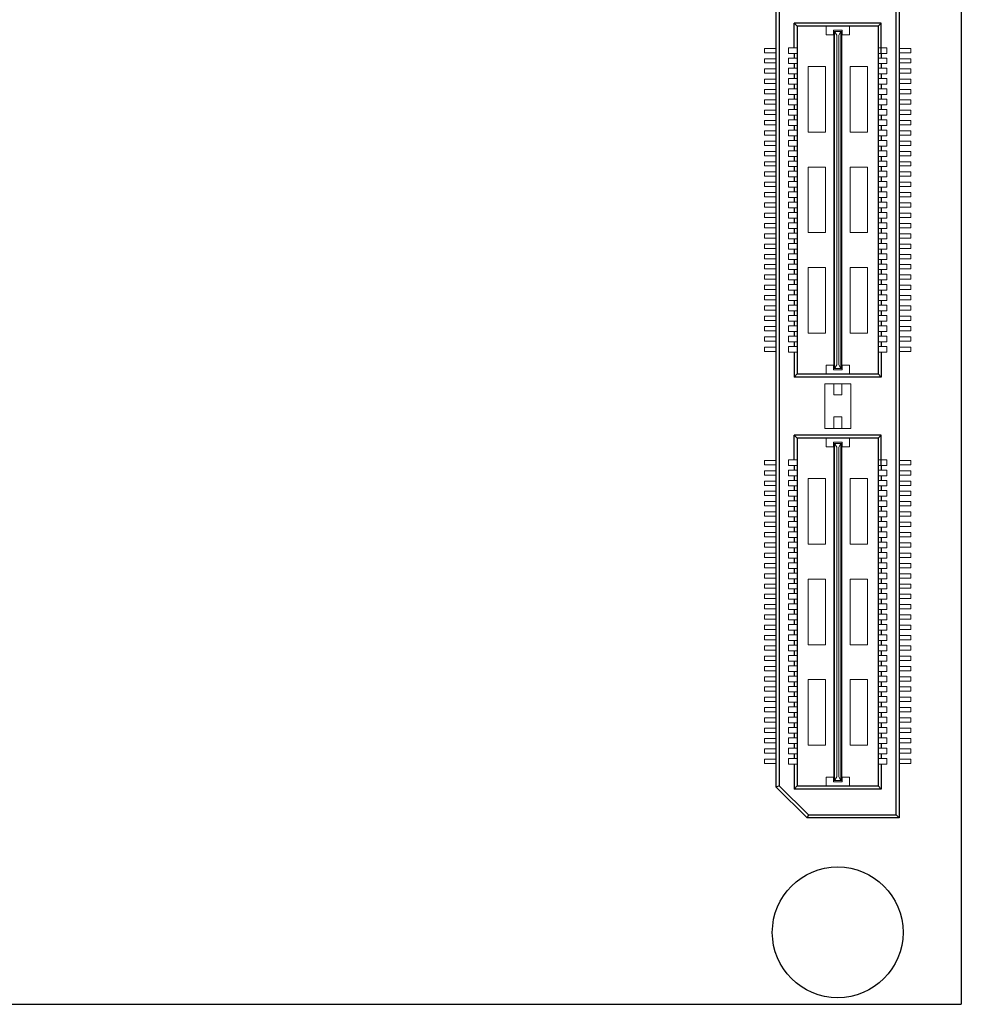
# Model space of a CAD drawing. Header units: millimetres. Extents: x 1418 to 1730, y -31 to 254.
# Tile 11 of 30: x 1464 to 1509, y 165 to 212. Entities that reach past the tile are written whole.
import ezdxf

# ---------------------------------------------------------------- set-up
doc = ezdxf.new("R2010")
doc.units = ezdxf.units.MM
doc.header["$LTSCALE"] = 0.1
doc.layers.add('component', color=7, linetype='Continuous')
doc.layers.add('outline', color=6, linetype='Continuous')

msp = doc.modelspace()

# ---------------------------------------------------------------- linework, layer by layer
at = {"layer": 'component'}
for p, q in [((1506.252, 173.809), (1506.252, 233.522)), ((1506.4, 233.67), (1506.4, 173.661)), ((1500.43, 175.161), (1500.43, 232.17)), ((1500.578, 232.108), (1500.578, 175.222)), ((1501.447, 212.105), (1501.299, 212.251)), ((1501.299, 211.052), (1501.299, 212.251)), ((1505.532, 212.251), (1501.299, 212.251)), ((1505.386, 212.105), (1505.532, 212.251)), ((1505.532, 210.778), (1505.532, 212.251)), ((1501.447, 212.105), (1501.447, 195.225)), ((1505.384, 212.105), (1501.447, 212.105)), ((1505.384, 212.105), (1505.384, 195.225)), ((1501.299, 210.778), (1501.299, 210.552)), ((1505.532, 210.778), (1505.532, 210.552)), ((1501.299, 210.278), (1501.299, 210.052)), ((1505.532, 210.278), (1505.532, 210.052)), ((1501.299, 209.778), (1501.299, 209.552)), ((1505.532, 209.778), (1505.532, 209.552)), ((1501.299, 209.278), (1501.299, 209.052)), ((1505.532, 209.278), (1505.532, 209.052)), ((1501.299, 208.778), (1501.299, 208.552)), ((1505.532, 208.778), (1505.532, 208.552)), ((1501.299, 208.278), (1501.299, 208.052)), ((1505.532, 208.278), (1505.532, 208.052)), ((1501.299, 207.778), (1501.299, 207.552)), ((1505.532, 207.778), (1505.532, 207.552)), ((1501.299, 207.278), (1501.299, 207.052)), ((1505.532, 207.278), (1505.532, 207.052)), ((1501.299, 206.778), (1501.299, 206.552)), ((1505.532, 206.778), (1505.532, 206.552)), ((1501.299, 206.278), (1501.299, 206.052)), ((1505.532, 206.278), (1505.532, 206.052)), ((1501.299, 205.778), (1501.299, 205.552)), ((1505.532, 205.778), (1505.532, 205.552)), ((1501.299, 205.278), (1501.299, 205.052)), ((1505.532, 205.278), (1505.532, 205.052)), ((1501.299, 204.778), (1501.299, 204.552)), ((1505.532, 204.778), (1505.532, 204.552)), ((1501.299, 204.278), (1501.299, 204.052)), ((1505.532, 204.278), (1505.532, 204.052)), ((1501.299, 203.778), (1501.299, 203.552)), ((1505.532, 203.778), (1505.532, 203.552)), ((1501.299, 203.278), (1501.299, 203.052)), ((1505.532, 203.278), (1505.532, 203.052)), ((1501.299, 202.778), (1501.299, 202.552)), ((1505.532, 202.778), (1505.532, 202.552)), ((1501.299, 202.278), (1501.299, 202.052)), ((1505.532, 202.278), (1505.532, 202.052)), ((1501.299, 201.778), (1501.299, 201.552)), ((1505.532, 201.778), (1505.532, 201.552)), ((1501.299, 201.278), (1501.299, 201.052)), ((1505.532, 201.278), (1505.532, 201.052)), ((1501.299, 200.778), (1501.299, 200.552)), ((1505.532, 200.778), (1505.532, 200.552)), ((1501.299, 200.278), (1501.299, 200.052)), ((1505.532, 200.278), (1505.532, 200.052)), ((1501.299, 199.778), (1501.299, 199.552)), ((1505.532, 199.778), (1505.532, 199.552)), ((1501.299, 199.278), (1501.299, 199.052)), ((1505.532, 199.278), (1505.532, 199.052)), ((1501.299, 198.778), (1501.299, 198.552)), ((1505.532, 198.778), (1505.532, 198.552)), ((1501.299, 198.278), (1501.299, 198.052)), ((1505.532, 198.278), (1505.532, 198.052)), ((1501.299, 197.778), (1501.299, 197.552)), ((1505.532, 197.778), (1505.532, 197.552)), ((1501.299, 197.278), (1501.299, 197.052)), ((1505.532, 197.278), (1505.532, 197.052)), ((1501.299, 196.778), (1501.299, 196.552)), ((1505.532, 196.778), (1505.532, 196.552)), ((1501.299, 196.278), (1501.299, 195.06)), ((1505.532, 196.278), (1505.532, 195.06)), ((1501.447, 195.225), (1501.299, 195.06)), ((1505.532, 195.06), (1501.299, 195.06)), ((1501.447, 195.225), (1505.384, 195.225)), ((1505.384, 195.225), (1505.532, 195.06)), ((1501.299, 191.049), (1501.299, 192.248)), ((1501.447, 192.102), (1501.299, 192.248)), ((1505.532, 192.248), (1501.299, 192.248)), ((1505.386, 192.102), (1505.532, 192.248)), ((1505.532, 190.775), (1505.532, 192.248)), ((1501.447, 192.102), (1501.447, 175.222)), ((1505.384, 192.102), (1501.447, 192.102)), ((1505.384, 192.102), (1505.384, 175.222)), ((1501.299, 190.775), (1501.299, 190.549)), ((1505.532, 190.775), (1505.532, 190.549)), ((1501.299, 190.275), (1501.299, 190.049)), ((1505.532, 190.275), (1505.532, 190.049)), ((1501.299, 189.775), (1501.299, 189.549)), ((1505.532, 189.775), (1505.532, 189.549)), ((1501.299, 189.275), (1501.299, 189.049)), ((1505.532, 189.275), (1505.532, 189.049)), ((1501.299, 188.775), (1501.299, 188.549)), ((1505.532, 188.775), (1505.532, 188.549)), ((1501.299, 188.275), (1501.299, 188.049)), ((1505.532, 188.275), (1505.532, 188.049)), ((1501.299, 187.775), (1501.299, 187.549)), ((1505.532, 187.775), (1505.532, 187.549)), ((1501.299, 187.275), (1501.299, 187.049)), ((1505.532, 187.275), (1505.532, 187.049)), ((1501.299, 186.775), (1501.299, 186.549)), ((1505.532, 186.775), (1505.532, 186.549)), ((1501.299, 186.275), (1501.299, 186.049)), ((1505.532, 186.275), (1505.532, 186.049)), ((1501.299, 185.775), (1501.299, 185.549)), ((1505.532, 185.775), (1505.532, 185.549)), ((1501.299, 185.275), (1501.299, 185.049)), ((1505.532, 185.275), (1505.532, 185.049)), ((1501.299, 184.775), (1501.299, 184.549)), ((1505.532, 184.775), (1505.532, 184.549)), ((1501.299, 184.275), (1501.299, 184.049)), ((1505.532, 184.275), (1505.532, 184.049)), ((1501.299, 183.775), (1501.299, 183.549)), ((1505.532, 183.775), (1505.532, 183.549)), ((1501.299, 183.275), (1501.299, 183.049)), ((1505.532, 183.275), (1505.532, 183.049)), ((1501.299, 182.775), (1501.299, 182.549)), ((1505.532, 182.775), (1505.532, 182.549)), ((1501.299, 182.275), (1501.299, 182.049)), ((1505.532, 182.275), (1505.532, 182.049)), ((1501.299, 181.775), (1501.299, 181.549)), ((1505.532, 181.775), (1505.532, 181.549)), ((1501.299, 181.275), (1501.299, 181.049)), ((1505.532, 181.275), (1505.532, 181.049)), ((1501.299, 180.775), (1501.299, 180.549)), ((1505.532, 180.775), (1505.532, 180.549)), ((1501.299, 180.275), (1501.299, 180.049)), ((1505.532, 180.275), (1505.532, 180.049)), ((1501.299, 179.775), (1501.299, 179.549)), ((1505.532, 179.775), (1505.532, 179.549)), ((1501.299, 179.275), (1501.299, 179.049)), ((1505.532, 179.275), (1505.532, 179.049)), ((1501.299, 178.775), (1501.299, 178.549)), ((1505.532, 178.775), (1505.532, 178.549)), ((1501.299, 178.275), (1501.299, 178.049)), ((1505.532, 178.275), (1505.532, 178.049)), ((1501.299, 177.775), (1501.299, 177.549)), ((1505.532, 177.775), (1505.532, 177.549)), ((1501.299, 177.275), (1501.299, 177.049)), ((1505.532, 177.275), (1505.532, 177.049)), ((1501.299, 176.775), (1501.299, 176.549)), ((1505.532, 176.775), (1505.532, 176.549)), ((1501.299, 176.275), (1501.299, 175.057)), ((1505.532, 176.275), (1505.532, 175.057)), ((1500.578, 175.222), (1500.43, 175.161)), ((1500.43, 175.161), (1501.93, 173.661)), ((1501.992, 173.809), (1500.578, 175.222)), ((1501.447, 175.222), (1501.299, 175.057)), ((1505.532, 175.057), (1501.299, 175.057)), ((1501.447, 175.222), (1505.384, 175.222)), ((1505.384, 175.222), (1505.532, 175.057)), ((1501.992, 173.809), (1501.93, 173.661)), ((1506.4, 173.661), (1501.93, 173.661)), ((1501.992, 173.809), (1506.252, 173.809)), ((1506.252, 173.809), (1506.4, 173.661))]:
    msp.add_line(p, q, dxfattribs=at)
at = {"layer": 'component', "lineweight": 5}
for p, q in [((1502.85, 212.105), (1502.85, 211.685)), ((1503.205, 211.685), (1503.205, 211.911)), ((1503.625, 211.911), (1503.205, 211.911)), ((1503.221, 195.484), (1503.221, 211.847)), ((1503.221, 211.847), (1503.609, 211.847)), ((1503.254, 195.484), (1503.254, 211.847)), ((1503.367, 211.668), (1503.254, 211.847)), ((1503.464, 211.668), (1503.561, 211.847)), ((1503.561, 195.484), (1503.561, 211.847)), ((1503.609, 195.484), (1503.609, 211.847)), ((1503.625, 211.685), (1503.625, 211.911)), ((1503.981, 212.105), (1503.981, 211.685)), ((1503.205, 211.685), (1502.85, 211.685)), ((1503.367, 195.662), (1503.367, 211.668)), ((1503.464, 195.662), (1503.464, 211.668)), ((1503.981, 211.685), (1503.625, 211.685)), ((1499.861, 210.81), (1499.861, 211.02)), ((1499.861, 211.02), (1500.43, 211.02)), ((1499.861, 210.81), (1500.43, 210.81)), ((1501.024, 211.052), (1501.024, 210.778)), ((1501.024, 211.052), (1501.444, 211.052)), ((1505.806, 211.052), (1505.386, 211.052)), ((1505.806, 211.052), (1505.806, 210.778)), ((1506.97, 211.02), (1506.4, 211.02)), ((1506.97, 210.81), (1506.4, 210.81)), ((1506.97, 210.81), (1506.97, 211.02)), ((1499.861, 210.31), (1499.861, 210.52)), ((1499.861, 210.52), (1500.43, 210.52)), ((1501.024, 210.778), (1501.444, 210.778)), ((1501.024, 210.552), (1501.024, 210.278)), ((1501.024, 210.552), (1501.444, 210.552)), ((1505.806, 210.778), (1505.386, 210.778)), ((1505.806, 210.552), (1505.386, 210.552)), ((1505.806, 210.552), (1505.806, 210.278)), ((1506.97, 210.52), (1506.4, 210.52)), ((1506.97, 210.31), (1506.97, 210.52)), ((1499.861, 210.31), (1500.43, 210.31)), ((1499.861, 209.81), (1499.861, 210.02)), ((1499.861, 210.02), (1500.43, 210.02)), ((1501.024, 210.278), (1501.444, 210.278)), ((1501.024, 210.052), (1501.024, 209.778)), ((1501.024, 210.052), (1501.444, 210.052)), ((1502.817, 210.136), (1501.977, 210.136)), ((1501.977, 210.136), (1501.977, 206.953)), ((1502.817, 210.136), (1502.817, 206.953)), ((1504.853, 210.136), (1504.013, 210.136)), ((1504.013, 210.136), (1504.013, 206.953)), ((1504.853, 210.136), (1504.853, 206.953)), ((1505.806, 210.278), (1505.386, 210.278)), ((1505.806, 210.052), (1505.386, 210.052)), ((1505.806, 210.052), (1505.806, 209.778)), ((1506.97, 210.31), (1506.4, 210.31)), ((1506.97, 210.02), (1506.4, 210.02)), ((1506.97, 209.81), (1506.97, 210.02)), ((1499.861, 209.81), (1500.43, 209.81)), ((1499.861, 209.52), (1500.43, 209.52)), ((1499.861, 209.31), (1499.861, 209.52)), ((1501.024, 209.778), (1501.444, 209.778)), ((1501.024, 209.552), (1501.444, 209.552)), ((1501.024, 209.552), (1501.024, 209.278)), ((1505.806, 209.778), (1505.386, 209.778)), ((1505.806, 209.552), (1505.386, 209.552)), ((1505.806, 209.552), (1505.806, 209.278)), ((1506.97, 209.81), (1506.4, 209.81)), ((1506.97, 209.52), (1506.4, 209.52)), ((1506.97, 209.31), (1506.97, 209.52)), ((1499.861, 209.31), (1500.43, 209.31)), ((1499.861, 208.81), (1499.861, 209.02)), ((1499.861, 209.02), (1500.43, 209.02)), ((1501.024, 209.278), (1501.444, 209.278)), ((1501.024, 209.052), (1501.024, 208.778)), ((1501.024, 209.052), (1501.444, 209.052)), ((1505.806, 209.278), (1505.386, 209.278)), ((1505.806, 209.052), (1505.386, 209.052)), ((1505.806, 209.052), (1505.806, 208.778)), ((1506.97, 209.31), (1506.4, 209.31)), ((1506.97, 209.02), (1506.4, 209.02)), ((1506.97, 208.81), (1506.97, 209.02)), ((1499.861, 208.81), (1500.43, 208.81)), ((1499.861, 208.52), (1500.43, 208.52)), ((1499.861, 208.31), (1499.861, 208.52)), ((1501.024, 208.778), (1501.444, 208.778)), ((1501.024, 208.552), (1501.444, 208.552)), ((1501.024, 208.552), (1501.024, 208.278)), ((1505.806, 208.778), (1505.386, 208.778)), ((1505.806, 208.552), (1505.386, 208.552)), ((1505.806, 208.552), (1505.806, 208.278)), ((1506.97, 208.81), (1506.4, 208.81)), ((1506.97, 208.52), (1506.4, 208.52)), ((1506.97, 208.31), (1506.97, 208.52)), ((1499.861, 208.31), (1500.43, 208.31)), ((1499.861, 207.81), (1499.861, 208.02)), ((1499.861, 208.02), (1500.43, 208.02)), ((1501.024, 208.278), (1501.444, 208.278)), ((1501.024, 208.052), (1501.444, 208.052)), ((1501.024, 208.052), (1501.024, 207.778)), ((1505.806, 208.278), (1505.386, 208.278)), ((1505.806, 208.052), (1505.386, 208.052)), ((1505.806, 208.052), (1505.806, 207.778)), ((1506.97, 208.31), (1506.4, 208.31)), ((1506.97, 208.02), (1506.4, 208.02)), ((1506.97, 207.81), (1506.97, 208.02)), ((1499.861, 207.81), (1500.43, 207.81)), ((1499.861, 207.52), (1500.43, 207.52)), ((1499.861, 207.31), (1499.861, 207.52)), ((1501.024, 207.778), (1501.444, 207.778)), ((1501.024, 207.552), (1501.444, 207.552)), ((1501.024, 207.552), (1501.024, 207.278)), ((1505.806, 207.778), (1505.386, 207.778)), ((1505.806, 207.552), (1505.386, 207.552)), ((1505.806, 207.552), (1505.806, 207.278)), ((1506.97, 207.81), (1506.4, 207.81)), ((1506.97, 207.52), (1506.4, 207.52)), ((1506.97, 207.31), (1506.97, 207.52)), ((1499.861, 207.31), (1500.43, 207.31)), ((1499.861, 206.81), (1499.861, 207.02)), ((1499.861, 207.02), (1500.426, 207.02)), ((1501.024, 207.278), (1501.444, 207.278)), ((1501.024, 207.052), (1501.024, 206.778)), ((1501.024, 207.052), (1501.444, 207.052)), ((1505.806, 207.278), (1505.386, 207.278)), ((1505.806, 207.052), (1505.386, 207.052)), ((1505.806, 207.052), (1505.806, 206.778)), ((1506.97, 207.31), (1506.4, 207.31)), ((1506.97, 207.02), (1506.404, 207.02)), ((1506.97, 206.81), (1506.97, 207.02)), ((1499.861, 206.81), (1500.43, 206.81)), ((1499.861, 206.31), (1499.861, 206.52)), ((1499.861, 206.52), (1500.43, 206.52)), ((1501.024, 206.778), (1501.444, 206.778)), ((1501.024, 206.552), (1501.444, 206.552)), ((1501.024, 206.552), (1501.024, 206.278)), ((1502.817, 206.953), (1501.977, 206.953)), ((1504.853, 206.953), (1504.013, 206.953)), ((1505.806, 206.778), (1505.386, 206.778)), ((1505.806, 206.552), (1505.386, 206.552)), ((1505.806, 206.552), (1505.806, 206.278)), ((1506.97, 206.81), (1506.4, 206.81)), ((1506.97, 206.52), (1506.4, 206.52)), ((1506.97, 206.31), (1506.97, 206.52)), ((1499.861, 206.31), (1500.43, 206.31)), ((1499.861, 205.81), (1499.861, 206.02)), ((1499.861, 206.02), (1500.43, 206.02)), ((1501.024, 206.278), (1501.444, 206.278)), ((1501.024, 206.052), (1501.444, 206.052)), ((1501.024, 206.052), (1501.024, 205.778)), ((1505.806, 206.278), (1505.386, 206.278)), ((1505.806, 206.052), (1505.386, 206.052)), ((1505.806, 206.052), (1505.806, 205.778)), ((1506.97, 206.31), (1506.4, 206.31)), ((1506.97, 206.02), (1506.4, 206.02)), ((1506.97, 205.81), (1506.97, 206.02)), ((1499.861, 205.81), (1500.43, 205.81)), ((1501.024, 205.778), (1501.444, 205.778)), ((1501.024, 205.552), (1501.024, 205.278)), ((1501.024, 205.552), (1501.444, 205.552)), ((1505.806, 205.778), (1505.386, 205.778)), ((1505.806, 205.552), (1505.386, 205.552)), ((1505.806, 205.552), (1505.806, 205.278)), ((1506.97, 205.81), (1506.4, 205.81)), ((1499.861, 205.31), (1499.861, 205.52)), ((1499.861, 205.52), (1500.43, 205.52)), ((1499.861, 205.31), (1500.43, 205.31)), ((1501.024, 205.278), (1501.444, 205.278)), ((1501.977, 205.257), (1501.977, 202.074)), ((1502.817, 205.257), (1501.977, 205.257)), ((1502.817, 205.257), (1502.817, 202.074)), ((1504.013, 205.257), (1504.013, 202.074)), ((1504.853, 205.257), (1504.013, 205.257)), ((1504.853, 205.257), (1504.853, 202.074)), ((1505.806, 205.278), (1505.386, 205.278)), ((1506.97, 205.52), (1506.4, 205.52)), ((1506.97, 205.31), (1506.4, 205.31)), ((1506.97, 205.31), (1506.97, 205.52)), ((1499.861, 204.81), (1499.861, 205.02)), ((1499.861, 205.02), (1500.43, 205.02)), ((1499.861, 204.81), (1500.43, 204.81)), ((1501.024, 205.052), (1501.444, 205.052)), ((1501.024, 205.052), (1501.024, 204.778)), ((1501.024, 204.778), (1501.444, 204.778)), ((1505.806, 205.052), (1505.386, 205.052)), ((1505.806, 204.778), (1505.386, 204.778)), ((1505.806, 205.052), (1505.806, 204.778)), ((1506.97, 205.02), (1506.4, 205.02)), ((1506.97, 204.81), (1506.4, 204.81)), ((1506.97, 204.81), (1506.97, 205.02)), ((1499.861, 204.52), (1500.43, 204.52)), ((1499.861, 204.31), (1499.861, 204.52)), ((1499.861, 204.31), (1500.43, 204.31)), ((1501.024, 204.552), (1501.024, 204.278)), ((1501.024, 204.552), (1501.444, 204.552)), ((1501.024, 204.278), (1501.444, 204.278)), ((1505.806, 204.552), (1505.386, 204.552)), ((1505.806, 204.278), (1505.386, 204.278)), ((1505.806, 204.552), (1505.806, 204.278)), ((1506.97, 204.52), (1506.4, 204.52)), ((1506.97, 204.31), (1506.4, 204.31)), ((1506.97, 204.31), (1506.97, 204.52)), ((1499.861, 204.02), (1500.43, 204.02)), ((1499.861, 203.81), (1499.861, 204.02)), ((1499.861, 203.81), (1500.43, 203.81)), ((1501.024, 204.052), (1501.024, 203.778)), ((1501.024, 204.052), (1501.444, 204.052)), ((1501.024, 203.778), (1501.444, 203.778)), ((1505.806, 204.052), (1505.386, 204.052)), ((1505.806, 203.778), (1505.386, 203.778)), ((1505.806, 204.052), (1505.806, 203.778)), ((1506.97, 204.02), (1506.4, 204.02)), ((1506.97, 203.81), (1506.4, 203.81)), ((1506.97, 203.81), (1506.97, 204.02)), ((1499.861, 203.31), (1499.861, 203.52)), ((1499.861, 203.52), (1500.43, 203.52)), ((1499.861, 203.31), (1500.43, 203.31)), ((1501.024, 203.552), (1501.024, 203.278)), ((1501.024, 203.552), (1501.444, 203.552)), ((1501.024, 203.278), (1501.444, 203.278)), ((1505.806, 203.552), (1505.386, 203.552)), ((1505.806, 203.278), (1505.386, 203.278)), ((1505.806, 203.552), (1505.806, 203.278)), ((1506.97, 203.52), (1506.4, 203.52)), ((1506.97, 203.31), (1506.4, 203.31)), ((1506.97, 203.31), (1506.97, 203.52)), ((1499.861, 203.02), (1500.43, 203.02)), ((1499.861, 202.81), (1499.861, 203.02)), ((1499.861, 202.81), (1500.43, 202.81)), ((1501.024, 203.052), (1501.024, 202.778)), ((1501.024, 203.052), (1501.444, 203.052)), ((1501.024, 202.778), (1501.444, 202.778)), ((1505.806, 203.052), (1505.386, 203.052)), ((1505.806, 202.778), (1505.386, 202.778)), ((1505.806, 203.052), (1505.806, 202.778)), ((1506.97, 203.02), (1506.4, 203.02)), ((1506.97, 202.81), (1506.4, 202.81)), ((1506.97, 202.81), (1506.97, 203.02)), ((1499.861, 202.52), (1500.43, 202.52)), ((1499.861, 202.31), (1499.861, 202.52)), ((1499.861, 202.31), (1500.43, 202.31)), ((1501.024, 202.552), (1501.444, 202.552)), ((1501.024, 202.552), (1501.024, 202.278)), ((1501.024, 202.278), (1501.444, 202.278)), ((1505.806, 202.552), (1505.386, 202.552)), ((1505.806, 202.278), (1505.386, 202.278)), ((1505.806, 202.552), (1505.806, 202.278)), ((1506.97, 202.52), (1506.4, 202.52)), ((1506.97, 202.31), (1506.4, 202.31)), ((1506.97, 202.31), (1506.97, 202.52)), ((1499.861, 202.02), (1500.43, 202.02)), ((1499.861, 201.81), (1499.861, 202.02)), ((1499.861, 201.81), (1500.43, 201.81)), ((1501.024, 202.052), (1501.444, 202.052)), ((1501.024, 202.052), (1501.024, 201.778)), ((1501.024, 201.778), (1501.444, 201.778)), ((1502.817, 202.074), (1501.977, 202.074)), ((1504.853, 202.074), (1504.013, 202.074)), ((1505.806, 202.052), (1505.386, 202.052)), ((1505.806, 201.778), (1505.386, 201.778)), ((1505.806, 202.052), (1505.806, 201.778)), ((1506.97, 202.02), (1506.4, 202.02)), ((1506.97, 201.81), (1506.4, 201.81)), ((1506.97, 201.81), (1506.97, 202.02)), ((1499.861, 201.52), (1500.43, 201.52)), ((1499.861, 201.31), (1499.861, 201.52)), ((1499.861, 201.31), (1500.43, 201.31)), ((1501.024, 201.552), (1501.024, 201.278)), ((1501.024, 201.552), (1501.444, 201.552)), ((1501.024, 201.278), (1501.444, 201.278)), ((1505.806, 201.552), (1505.386, 201.552)), ((1505.806, 201.278), (1505.386, 201.278)), ((1505.806, 201.552), (1505.806, 201.278)), ((1506.97, 201.52), (1506.4, 201.52)), ((1506.97, 201.31), (1506.4, 201.31)), ((1506.97, 201.31), (1506.97, 201.52)), ((1499.861, 201.02), (1500.426, 201.02)), ((1499.861, 200.81), (1499.861, 201.02)), ((1499.861, 200.81), (1500.43, 200.81)), ((1501.024, 201.052), (1501.444, 201.052)), ((1501.024, 201.052), (1501.024, 200.778)), ((1501.024, 200.778), (1501.444, 200.778)), ((1505.806, 201.052), (1505.386, 201.052)), ((1505.806, 200.778), (1505.386, 200.778)), ((1505.806, 201.052), (1505.806, 200.778)), ((1506.97, 200.81), (1506.4, 200.81)), ((1506.97, 201.02), (1506.404, 201.02)), ((1506.97, 200.81), (1506.97, 201.02)), ((1499.861, 200.52), (1500.43, 200.52)), ((1499.861, 200.31), (1499.861, 200.52)), ((1499.861, 200.31), (1500.43, 200.31)), ((1501.024, 200.552), (1501.444, 200.552)), ((1501.024, 200.552), (1501.024, 200.278)), ((1502.817, 200.377), (1501.977, 200.377)), ((1501.977, 200.377), (1501.977, 197.194)), ((1502.817, 200.377), (1502.817, 197.194)), ((1504.853, 200.377), (1504.013, 200.377)), ((1504.013, 200.377), (1504.013, 197.194)), ((1504.853, 200.377), (1504.853, 197.194)), ((1505.806, 200.552), (1505.386, 200.552)), ((1505.806, 200.552), (1505.806, 200.278)), ((1506.97, 200.52), (1506.4, 200.52)), ((1506.97, 200.31), (1506.4, 200.31)), ((1506.97, 200.31), (1506.97, 200.52)), ((1499.861, 200.02), (1500.43, 200.02)), ((1499.861, 199.81), (1499.861, 200.02)), ((1499.861, 199.81), (1500.43, 199.81)), ((1501.024, 200.278), (1501.444, 200.278)), ((1501.024, 200.052), (1501.024, 199.778)), ((1501.024, 200.052), (1501.444, 200.052)), ((1505.806, 200.278), (1505.386, 200.278)), ((1505.806, 200.052), (1505.386, 200.052)), ((1505.806, 200.052), (1505.806, 199.778)), ((1506.97, 200.02), (1506.4, 200.02)), ((1506.97, 199.81), (1506.4, 199.81)), ((1506.97, 199.81), (1506.97, 200.02)), ((1499.861, 199.52), (1500.43, 199.52)), ((1499.861, 199.31), (1499.861, 199.52)), ((1501.024, 199.778), (1501.444, 199.778)), ((1501.024, 199.552), (1501.024, 199.278)), ((1501.024, 199.552), (1501.444, 199.552)), ((1505.806, 199.778), (1505.386, 199.778)), ((1505.806, 199.552), (1505.386, 199.552)), ((1505.806, 199.552), (1505.806, 199.278)), ((1506.97, 199.52), (1506.4, 199.52)), ((1506.97, 199.31), (1506.97, 199.52)), ((1499.861, 199.31), (1500.43, 199.31)), ((1499.861, 199.02), (1500.43, 199.02)), ((1499.861, 198.81), (1499.861, 199.02)), ((1501.024, 199.278), (1501.444, 199.278)), ((1501.024, 199.052), (1501.444, 199.052)), ((1501.024, 199.052), (1501.024, 198.778)), ((1505.806, 199.278), (1505.386, 199.278)), ((1505.806, 199.052), (1505.386, 199.052)), ((1505.806, 199.052), (1505.806, 198.778)), ((1506.97, 199.31), (1506.4, 199.31)), ((1506.97, 199.02), (1506.4, 199.02)), ((1506.97, 198.81), (1506.97, 199.02)), ((1499.861, 198.81), (1500.43, 198.81)), ((1499.861, 198.31), (1499.861, 198.52)), ((1499.861, 198.52), (1500.43, 198.52)), ((1501.024, 198.778), (1501.444, 198.778)), ((1501.024, 198.552), (1501.444, 198.552)), ((1501.024, 198.552), (1501.024, 198.278)), ((1505.806, 198.778), (1505.386, 198.778)), ((1505.806, 198.552), (1505.386, 198.552)), ((1505.806, 198.552), (1505.806, 198.278)), ((1506.97, 198.81), (1506.4, 198.81)), ((1506.97, 198.52), (1506.4, 198.52)), ((1506.97, 198.31), (1506.97, 198.52)), ((1499.861, 198.31), (1500.43, 198.31)), ((1499.861, 197.81), (1499.861, 198.02)), ((1499.861, 198.02), (1500.426, 198.02)), ((1501.024, 198.278), (1501.444, 198.278)), ((1501.024, 198.052), (1501.024, 197.778)), ((1501.024, 198.052), (1501.444, 198.052)), ((1505.806, 198.278), (1505.386, 198.278)), ((1505.806, 198.052), (1505.386, 198.052)), ((1505.806, 198.052), (1505.806, 197.778)), ((1506.97, 198.31), (1506.4, 198.31)), ((1506.97, 198.02), (1506.404, 198.02)), ((1506.97, 197.81), (1506.97, 198.02)), ((1499.861, 197.81), (1500.43, 197.81)), ((1499.861, 197.31), (1499.861, 197.52)), ((1499.861, 197.52), (1500.43, 197.52)), ((1501.024, 197.778), (1501.444, 197.778)), ((1501.024, 197.552), (1501.444, 197.552)), ((1501.024, 197.552), (1501.024, 197.278)), ((1505.806, 197.778), (1505.386, 197.778)), ((1505.806, 197.552), (1505.386, 197.552)), ((1505.806, 197.552), (1505.806, 197.278)), ((1506.97, 197.81), (1506.4, 197.81)), ((1506.97, 197.52), (1506.4, 197.52)), ((1506.97, 197.31), (1506.97, 197.52)), ((1499.861, 197.31), (1500.43, 197.31)), ((1499.861, 196.81), (1499.861, 197.02)), ((1499.861, 197.02), (1500.43, 197.02)), ((1501.024, 197.278), (1501.444, 197.278)), ((1501.024, 197.052), (1501.024, 196.778)), ((1501.024, 197.052), (1501.444, 197.052)), ((1502.817, 197.194), (1501.977, 197.194)), ((1504.853, 197.194), (1504.013, 197.194)), ((1505.806, 197.278), (1505.386, 197.278)), ((1505.806, 197.052), (1505.386, 197.052)), ((1505.806, 197.052), (1505.806, 196.778)), ((1506.97, 197.31), (1506.4, 197.31)), ((1506.97, 197.02), (1506.4, 197.02)), ((1506.97, 196.81), (1506.97, 197.02)), ((1499.861, 196.81), (1500.43, 196.81)), ((1499.861, 196.31), (1499.861, 196.52)), ((1499.861, 196.52), (1500.43, 196.52)), ((1501.024, 196.778), (1501.444, 196.778)), ((1501.024, 196.552), (1501.024, 196.278)), ((1501.024, 196.552), (1501.444, 196.552)), ((1505.806, 196.778), (1505.386, 196.778)), ((1505.806, 196.552), (1505.386, 196.552)), ((1505.806, 196.552), (1505.806, 196.278)), ((1506.97, 196.81), (1506.4, 196.81)), ((1506.97, 196.52), (1506.4, 196.52)), ((1506.97, 196.31), (1506.97, 196.52)), ((1499.861, 196.31), (1500.43, 196.31)), ((1501.024, 196.278), (1501.444, 196.278)), ((1505.806, 196.278), (1505.386, 196.278)), ((1506.97, 196.31), (1506.4, 196.31)), ((1503.205, 195.645), (1502.85, 195.645)), ((1502.85, 195.225), (1502.85, 195.645)), ((1503.205, 195.645), (1503.205, 195.419)), ((1503.367, 195.662), (1503.254, 195.484)), ((1503.464, 195.662), (1503.561, 195.484)), ((1503.981, 195.645), (1503.625, 195.645)), ((1503.625, 195.645), (1503.625, 195.419)), ((1503.981, 195.225), (1503.981, 195.645)), ((1503.625, 195.419), (1503.205, 195.419)), ((1503.221, 195.484), (1503.609, 195.484)), ((1502.785, 194.736), (1502.785, 192.571)), ((1504.045, 194.736), (1502.785, 194.736)), ((1503.221, 194.736), (1503.221, 194.203)), ((1503.609, 194.736), (1503.609, 194.203)), ((1504.045, 194.736), (1504.045, 192.571)), ((1503.609, 194.203), (1503.221, 194.203)), ((1503.221, 193.137), (1503.221, 192.571)), ((1503.609, 193.137), (1503.221, 193.137)), ((1503.609, 193.137), (1503.609, 192.571)), ((1504.045, 192.571), (1502.785, 192.571)), ((1502.85, 192.102), (1502.85, 191.682)), ((1503.205, 191.682), (1502.85, 191.682)), ((1503.205, 191.682), (1503.205, 191.908)), ((1503.625, 191.908), (1503.205, 191.908)), ((1503.221, 175.481), (1503.221, 191.844)), ((1503.221, 191.844), (1503.609, 191.844)), ((1503.254, 175.481), (1503.254, 191.844)), ((1503.367, 191.665), (1503.254, 191.844)), ((1503.464, 191.665), (1503.561, 191.844)), ((1503.561, 175.481), (1503.561, 191.844)), ((1503.609, 175.481), (1503.609, 191.844)), ((1503.625, 191.682), (1503.625, 191.908)), ((1503.981, 191.682), (1503.625, 191.682)), ((1503.981, 192.102), (1503.981, 191.682)), ((1503.367, 175.659), (1503.367, 191.665)), ((1503.464, 175.659), (1503.464, 191.665)), ((1499.861, 191.017), (1500.43, 191.017)), ((1499.861, 190.807), (1499.861, 191.017)), ((1499.861, 190.807), (1500.43, 190.807)), ((1501.024, 191.049), (1501.444, 191.049)), ((1501.024, 191.049), (1501.024, 190.775)), ((1501.024, 190.775), (1501.444, 190.775)), ((1505.806, 191.049), (1505.386, 191.049)), ((1505.806, 190.775), (1505.386, 190.775)), ((1505.806, 191.049), (1505.806, 190.775)), ((1506.97, 191.017), (1506.4, 191.017)), ((1506.97, 190.807), (1506.4, 190.807)), ((1506.97, 190.807), (1506.97, 191.017)), ((1499.861, 190.517), (1500.43, 190.517)), ((1499.861, 190.307), (1499.861, 190.517)), ((1499.861, 190.307), (1500.43, 190.307)), ((1501.024, 190.549), (1501.444, 190.549)), ((1501.024, 190.549), (1501.024, 190.275)), ((1501.024, 190.275), (1501.444, 190.275)), ((1505.806, 190.549), (1505.386, 190.549)), ((1505.806, 190.275), (1505.386, 190.275)), ((1505.806, 190.549), (1505.806, 190.275)), ((1506.97, 190.517), (1506.4, 190.517)), ((1506.97, 190.307), (1506.4, 190.307)), ((1506.97, 190.307), (1506.97, 190.517)), ((1499.861, 190.017), (1500.43, 190.017)), ((1499.861, 189.807), (1499.861, 190.017)), ((1499.861, 189.807), (1500.43, 189.807)), ((1501.024, 190.049), (1501.444, 190.049)), ((1501.024, 190.049), (1501.024, 189.775)), ((1501.024, 189.775), (1501.444, 189.775)), ((1501.977, 190.133), (1501.977, 186.95)), ((1502.817, 190.133), (1501.977, 190.133)), ((1502.817, 190.133), (1502.817, 186.95)), ((1504.013, 190.133), (1504.013, 186.95)), ((1504.853, 190.133), (1504.013, 190.133)), ((1504.853, 190.133), (1504.853, 186.95)), ((1505.806, 190.049), (1505.386, 190.049)), ((1505.806, 189.775), (1505.386, 189.775)), ((1505.806, 190.049), (1505.806, 189.775)), ((1506.97, 190.017), (1506.4, 190.017)), ((1506.97, 189.807), (1506.4, 189.807)), ((1506.97, 189.807), (1506.97, 190.017)), ((1499.861, 189.307), (1499.861, 189.517)), ((1499.861, 189.517), (1500.43, 189.517)), ((1499.861, 189.307), (1500.43, 189.307)), ((1501.024, 189.549), (1501.024, 189.275)), ((1501.024, 189.549), (1501.444, 189.549)), ((1505.806, 189.549), (1505.386, 189.549)), ((1505.806, 189.549), (1505.806, 189.275)), ((1506.97, 189.517), (1506.4, 189.517)), ((1506.97, 189.307), (1506.4, 189.307)), ((1506.97, 189.307), (1506.97, 189.517)), ((1499.861, 188.807), (1499.861, 189.017)), ((1499.861, 189.017), (1500.43, 189.017)), ((1501.024, 189.275), (1501.444, 189.275)), ((1501.024, 189.049), (1501.024, 188.775)), ((1501.024, 189.049), (1501.444, 189.049)), ((1505.806, 189.275), (1505.386, 189.275)), ((1505.806, 189.049), (1505.386, 189.049)), ((1505.806, 189.049), (1505.806, 188.775)), ((1506.97, 189.017), (1506.4, 189.017)), ((1506.97, 188.807), (1506.97, 189.017)), ((1499.861, 188.807), (1500.43, 188.807)), ((1499.861, 188.517), (1500.43, 188.517)), ((1499.861, 188.307), (1499.861, 188.517)), ((1501.024, 188.775), (1501.444, 188.775)), ((1501.024, 188.549), (1501.024, 188.275)), ((1501.024, 188.549), (1501.444, 188.549)), ((1505.806, 188.775), (1505.386, 188.775)), ((1505.806, 188.549), (1505.386, 188.549)), ((1505.806, 188.549), (1505.806, 188.275)), ((1506.97, 188.807), (1506.4, 188.807)), ((1506.97, 188.517), (1506.4, 188.517)), ((1506.97, 188.307), (1506.97, 188.517)), ((1499.861, 188.307), (1500.43, 188.307)), ((1499.861, 188.017), (1500.43, 188.017)), ((1499.861, 187.807), (1499.861, 188.017)), ((1501.024, 188.275), (1501.444, 188.275)), ((1501.024, 188.049), (1501.024, 187.775)), ((1501.024, 188.049), (1501.444, 188.049)), ((1505.806, 188.275), (1505.386, 188.275)), ((1505.806, 188.049), (1505.386, 188.049)), ((1505.806, 188.049), (1505.806, 187.775)), ((1506.97, 188.307), (1506.4, 188.307)), ((1506.97, 188.017), (1506.4, 188.017)), ((1506.97, 187.807), (1506.97, 188.017)), ((1499.861, 187.807), (1500.43, 187.807)), ((1499.861, 187.517), (1500.43, 187.517)), ((1499.861, 187.307), (1499.861, 187.517)), ((1501.024, 187.775), (1501.444, 187.775)), ((1501.024, 187.549), (1501.444, 187.549)), ((1501.024, 187.549), (1501.024, 187.275)), ((1505.806, 187.775), (1505.386, 187.775)), ((1505.806, 187.549), (1505.386, 187.549)), ((1505.806, 187.549), (1505.806, 187.275)), ((1506.97, 187.807), (1506.4, 187.807)), ((1506.97, 187.517), (1506.4, 187.517)), ((1506.97, 187.307), (1506.97, 187.517)), ((1499.861, 187.307), (1500.43, 187.307)), ((1499.861, 187.017), (1500.426, 187.017)), ((1499.861, 186.807), (1499.861, 187.017)), ((1501.024, 187.275), (1501.444, 187.275)), ((1501.024, 187.049), (1501.444, 187.049)), ((1501.024, 187.049), (1501.024, 186.775)), ((1502.817, 186.95), (1501.977, 186.95)), ((1504.853, 186.95), (1504.013, 186.95)), ((1505.806, 187.275), (1505.386, 187.275)), ((1505.806, 187.049), (1505.386, 187.049)), ((1505.806, 187.049), (1505.806, 186.775)), ((1506.97, 187.307), (1506.4, 187.307)), ((1506.97, 187.017), (1506.404, 187.017)), ((1506.97, 186.807), (1506.97, 187.017)), ((1499.861, 186.807), (1500.43, 186.807)), ((1499.861, 186.517), (1500.43, 186.517)), ((1499.861, 186.307), (1499.861, 186.517)), ((1501.024, 186.775), (1501.444, 186.775)), ((1501.024, 186.549), (1501.024, 186.275)), ((1501.024, 186.549), (1501.444, 186.549)), ((1505.806, 186.775), (1505.386, 186.775)), ((1505.806, 186.549), (1505.386, 186.549)), ((1505.806, 186.549), (1505.806, 186.275)), ((1506.97, 186.807), (1506.4, 186.807)), ((1506.97, 186.517), (1506.4, 186.517)), ((1506.97, 186.307), (1506.97, 186.517)), ((1499.861, 186.307), (1500.43, 186.307)), ((1499.861, 186.017), (1500.43, 186.017)), ((1499.861, 185.807), (1499.861, 186.017)), ((1501.024, 186.275), (1501.444, 186.275)), ((1501.024, 186.049), (1501.444, 186.049)), ((1501.024, 186.049), (1501.024, 185.775)), ((1505.806, 186.275), (1505.386, 186.275)), ((1505.806, 186.049), (1505.386, 186.049)), ((1505.806, 186.049), (1505.806, 185.775)), ((1506.97, 186.307), (1506.4, 186.307)), ((1506.97, 186.017), (1506.4, 186.017)), ((1506.97, 185.807), (1506.97, 186.017)), ((1499.861, 185.807), (1500.43, 185.807)), ((1499.861, 185.517), (1500.43, 185.517)), ((1499.861, 185.307), (1499.861, 185.517)), ((1501.024, 185.775), (1501.444, 185.775)), ((1501.024, 185.549), (1501.444, 185.549)), ((1501.024, 185.549), (1501.024, 185.275)), ((1505.806, 185.775), (1505.386, 185.775)), ((1505.806, 185.549), (1505.386, 185.549)), ((1505.806, 185.549), (1505.806, 185.275)), ((1506.97, 185.807), (1506.4, 185.807)), ((1506.97, 185.517), (1506.4, 185.517)), ((1506.97, 185.307), (1506.97, 185.517)), ((1499.861, 185.307), (1500.43, 185.307)), ((1499.861, 184.807), (1499.861, 185.017)), ((1499.861, 185.017), (1500.43, 185.017)), ((1501.024, 185.275), (1501.444, 185.275)), ((1501.024, 185.049), (1501.024, 184.775)), ((1501.024, 185.049), (1501.444, 185.049)), ((1502.817, 185.254), (1501.977, 185.254)), ((1501.977, 185.254), (1501.977, 182.071)), ((1502.817, 185.254), (1502.817, 182.071)), ((1504.853, 185.254), (1504.013, 185.254)), ((1504.013, 185.254), (1504.013, 182.071)), ((1504.853, 185.254), (1504.853, 182.071)), ((1505.806, 185.275), (1505.386, 185.275)), ((1505.806, 185.049), (1505.386, 185.049)), ((1505.806, 185.049), (1505.806, 184.775)), ((1506.97, 185.307), (1506.4, 185.307)), ((1506.97, 185.017), (1506.4, 185.017)), ((1506.97, 184.807), (1506.97, 185.017)), ((1499.861, 184.807), (1500.43, 184.807)), ((1499.861, 184.307), (1499.861, 184.517)), ((1499.861, 184.517), (1500.43, 184.517)), ((1501.024, 184.775), (1501.444, 184.775)), ((1501.024, 184.549), (1501.444, 184.549)), ((1501.024, 184.549), (1501.024, 184.275)), ((1505.806, 184.775), (1505.386, 184.775)), ((1505.806, 184.549), (1505.386, 184.549)), ((1505.806, 184.549), (1505.806, 184.275)), ((1506.97, 184.807), (1506.4, 184.807)), ((1506.97, 184.517), (1506.4, 184.517)), ((1506.97, 184.307), (1506.97, 184.517)), ((1499.861, 184.307), (1500.43, 184.307)), ((1501.024, 184.275), (1501.444, 184.275)), ((1501.024, 184.049), (1501.444, 184.049)), ((1501.024, 184.049), (1501.024, 183.775)), ((1505.806, 184.275), (1505.386, 184.275)), ((1505.806, 184.049), (1505.386, 184.049)), ((1505.806, 184.049), (1505.806, 183.775)), ((1506.97, 184.307), (1506.4, 184.307)), ((1499.861, 183.807), (1499.861, 184.017)), ((1499.861, 184.017), (1500.43, 184.017)), ((1499.861, 183.807), (1500.43, 183.807)), ((1501.024, 183.775), (1501.444, 183.775)), ((1505.806, 183.775), (1505.386, 183.775)), ((1506.97, 184.017), (1506.4, 184.017)), ((1506.97, 183.807), (1506.4, 183.807)), ((1506.97, 183.807), (1506.97, 184.017)), ((1499.861, 183.307), (1499.861, 183.517)), ((1499.861, 183.517), (1500.43, 183.517)), ((1499.861, 183.307), (1500.43, 183.307)), ((1501.024, 183.549), (1501.024, 183.275)), ((1501.024, 183.549), (1501.444, 183.549)), ((1501.024, 183.275), (1501.444, 183.275)), ((1505.806, 183.549), (1505.386, 183.549)), ((1505.806, 183.275), (1505.386, 183.275)), ((1505.806, 183.549), (1505.806, 183.275)), ((1506.97, 183.517), (1506.4, 183.517)), ((1506.97, 183.307), (1506.4, 183.307)), ((1506.97, 183.307), (1506.97, 183.517)), ((1499.861, 182.807), (1499.861, 183.017)), ((1499.861, 183.017), (1500.43, 183.017)), ((1499.861, 182.807), (1500.43, 182.807)), ((1501.024, 183.049), (1501.444, 183.049)), ((1501.024, 183.049), (1501.024, 182.775)), ((1501.024, 182.775), (1501.444, 182.775)), ((1505.806, 183.049), (1505.386, 183.049)), ((1505.806, 182.775), (1505.386, 182.775)), ((1505.806, 183.049), (1505.806, 182.775)), ((1506.97, 183.017), (1506.4, 183.017)), ((1506.97, 182.807), (1506.4, 182.807)), ((1506.97, 182.807), (1506.97, 183.017)), ((1499.861, 182.307), (1499.861, 182.517)), ((1499.861, 182.517), (1500.43, 182.517)), ((1499.861, 182.307), (1500.43, 182.307)), ((1501.024, 182.549), (1501.444, 182.549)), ((1501.024, 182.549), (1501.024, 182.275)), ((1501.024, 182.275), (1501.444, 182.275)), ((1505.806, 182.549), (1505.386, 182.549)), ((1505.806, 182.275), (1505.386, 182.275)), ((1505.806, 182.549), (1505.806, 182.275)), ((1506.97, 182.517), (1506.4, 182.517)), ((1506.97, 182.307), (1506.4, 182.307)), ((1506.97, 182.307), (1506.97, 182.517)), ((1499.861, 181.807), (1499.861, 182.017)), ((1499.861, 182.017), (1500.43, 182.017)), ((1499.861, 181.807), (1500.43, 181.807)), ((1501.024, 182.049), (1501.024, 181.775)), ((1501.024, 182.049), (1501.444, 182.049)), ((1501.024, 181.775), (1501.444, 181.775)), ((1502.817, 182.071), (1501.977, 182.071)), ((1504.853, 182.071), (1504.013, 182.071)), ((1505.806, 182.049), (1505.386, 182.049)), ((1505.806, 181.775), (1505.386, 181.775)), ((1505.806, 182.049), (1505.806, 181.775)), ((1506.97, 182.017), (1506.4, 182.017)), ((1506.97, 181.807), (1506.4, 181.807)), ((1506.97, 181.807), (1506.97, 182.017)), ((1499.861, 181.307), (1499.861, 181.517)), ((1499.861, 181.517), (1500.43, 181.517)), ((1499.861, 181.307), (1500.43, 181.307)), ((1501.024, 181.549), (1501.024, 181.275)), ((1501.024, 181.549), (1501.444, 181.549)), ((1501.024, 181.275), (1501.444, 181.275)), ((1505.806, 181.549), (1505.386, 181.549)), ((1505.806, 181.275), (1505.386, 181.275)), ((1505.806, 181.549), (1505.806, 181.275)), ((1506.97, 181.517), (1506.4, 181.517)), ((1506.97, 181.307), (1506.4, 181.307)), ((1506.97, 181.307), (1506.97, 181.517)), ((1499.861, 180.807), (1499.861, 181.017)), ((1499.861, 181.017), (1500.426, 181.017)), ((1499.861, 180.807), (1500.43, 180.807)), ((1501.024, 181.049), (1501.024, 180.775)), ((1501.024, 181.049), (1501.444, 181.049)), ((1501.024, 180.775), (1501.444, 180.775)), ((1505.806, 181.049), (1505.386, 181.049)), ((1505.806, 180.775), (1505.386, 180.775)), ((1505.806, 181.049), (1505.806, 180.775)), ((1506.97, 180.807), (1506.4, 180.807)), ((1506.97, 181.017), (1506.404, 181.017)), ((1506.97, 180.807), (1506.97, 181.017)), ((1499.861, 180.307), (1499.861, 180.517)), ((1499.861, 180.517), (1500.43, 180.517)), ((1499.861, 180.307), (1500.43, 180.307)), ((1501.024, 180.549), (1501.024, 180.275)), ((1501.024, 180.549), (1501.444, 180.549)), ((1501.024, 180.275), (1501.444, 180.275)), ((1501.977, 180.374), (1501.977, 177.191)), ((1502.817, 180.374), (1501.977, 180.374)), ((1502.817, 180.374), (1502.817, 177.191)), ((1504.013, 180.374), (1504.013, 177.191)), ((1504.853, 180.374), (1504.013, 180.374)), ((1504.853, 180.374), (1504.853, 177.191)), ((1505.806, 180.549), (1505.386, 180.549)), ((1505.806, 180.275), (1505.386, 180.275)), ((1505.806, 180.549), (1505.806, 180.275)), ((1506.97, 180.517), (1506.4, 180.517)), ((1506.97, 180.307), (1506.4, 180.307)), ((1506.97, 180.307), (1506.97, 180.517)), ((1499.861, 179.807), (1499.861, 180.017)), ((1499.861, 180.017), (1500.43, 180.017)), ((1499.861, 179.807), (1500.43, 179.807)), ((1501.024, 180.049), (1501.444, 180.049)), ((1501.024, 180.049), (1501.024, 179.775)), ((1501.024, 179.775), (1501.444, 179.775)), ((1505.806, 180.049), (1505.386, 180.049)), ((1505.806, 179.775), (1505.386, 179.775)), ((1505.806, 180.049), (1505.806, 179.775)), ((1506.97, 180.017), (1506.4, 180.017)), ((1506.97, 179.807), (1506.4, 179.807)), ((1506.97, 179.807), (1506.97, 180.017)), ((1499.861, 179.307), (1499.861, 179.517)), ((1499.861, 179.517), (1500.43, 179.517)), ((1499.861, 179.307), (1500.43, 179.307)), ((1501.024, 179.549), (1501.444, 179.549)), ((1501.024, 179.549), (1501.024, 179.275)), ((1501.024, 179.275), (1501.444, 179.275)), ((1505.806, 179.549), (1505.386, 179.549)), ((1505.806, 179.275), (1505.386, 179.275)), ((1505.806, 179.549), (1505.806, 179.275)), ((1506.97, 179.517), (1506.4, 179.517)), ((1506.97, 179.307), (1506.4, 179.307)), ((1506.97, 179.307), (1506.97, 179.517)), ((1499.861, 179.017), (1500.43, 179.017)), ((1499.861, 178.807), (1499.861, 179.017)), ((1499.861, 178.807), (1500.43, 178.807)), ((1501.024, 179.049), (1501.444, 179.049)), ((1501.024, 179.049), (1501.024, 178.775)), ((1501.024, 178.775), (1501.444, 178.775)), ((1505.806, 179.049), (1505.386, 179.049)), ((1505.806, 178.775), (1505.386, 178.775)), ((1505.806, 179.049), (1505.806, 178.775)), ((1506.97, 179.017), (1506.4, 179.017)), ((1506.97, 178.807), (1506.4, 178.807)), ((1506.97, 178.807), (1506.97, 179.017)), ((1499.861, 178.517), (1500.43, 178.517)), ((1499.861, 178.307), (1499.861, 178.517)), ((1499.861, 178.307), (1500.43, 178.307)), ((1501.024, 178.549), (1501.024, 178.275)), ((1501.024, 178.549), (1501.444, 178.549)), ((1505.806, 178.549), (1505.386, 178.549)), ((1505.806, 178.549), (1505.806, 178.275)), ((1506.97, 178.517), (1506.4, 178.517)), ((1506.97, 178.307), (1506.4, 178.307)), ((1506.97, 178.307), (1506.97, 178.517)), ((1499.861, 177.807), (1499.861, 178.017)), ((1499.861, 178.017), (1500.426, 178.017)), ((1501.024, 178.275), (1501.444, 178.275)), ((1501.024, 178.049), (1501.024, 177.775)), ((1501.024, 178.049), (1501.444, 178.049)), ((1505.806, 178.275), (1505.386, 178.275)), ((1505.806, 178.049), (1505.386, 178.049)), ((1505.806, 178.049), (1505.806, 177.775)), ((1506.97, 178.017), (1506.404, 178.017)), ((1506.97, 177.807), (1506.97, 178.017)), ((1499.861, 177.807), (1500.43, 177.807)), ((1499.861, 177.517), (1500.43, 177.517)), ((1499.861, 177.307), (1499.861, 177.517)), ((1501.024, 177.775), (1501.444, 177.775)), ((1501.024, 177.549), (1501.024, 177.275)), ((1501.024, 177.549), (1501.444, 177.549)), ((1505.806, 177.775), (1505.386, 177.775)), ((1505.806, 177.549), (1505.386, 177.549)), ((1505.806, 177.549), (1505.806, 177.275)), ((1506.97, 177.807), (1506.4, 177.807)), ((1506.97, 177.517), (1506.4, 177.517)), ((1506.97, 177.307), (1506.97, 177.517)), ((1499.861, 177.307), (1500.43, 177.307)), ((1499.861, 177.017), (1500.43, 177.017)), ((1499.861, 176.807), (1499.861, 177.017)), ((1501.024, 177.275), (1501.444, 177.275)), ((1501.024, 177.049), (1501.444, 177.049)), ((1501.024, 177.049), (1501.024, 176.775)), ((1502.817, 177.191), (1501.977, 177.191)), ((1504.853, 177.191), (1504.013, 177.191)), ((1505.806, 177.275), (1505.386, 177.275)), ((1505.806, 177.049), (1505.386, 177.049)), ((1505.806, 177.049), (1505.806, 176.775)), ((1506.97, 177.307), (1506.4, 177.307)), ((1506.97, 177.017), (1506.4, 177.017)), ((1506.97, 176.807), (1506.97, 177.017)), ((1499.861, 176.807), (1500.43, 176.807)), ((1499.861, 176.517), (1500.43, 176.517)), ((1499.861, 176.307), (1499.861, 176.517)), ((1501.024, 176.775), (1501.444, 176.775)), ((1501.024, 176.549), (1501.444, 176.549)), ((1501.024, 176.549), (1501.024, 176.275)), ((1505.806, 176.775), (1505.386, 176.775)), ((1505.806, 176.549), (1505.386, 176.549)), ((1505.806, 176.549), (1505.806, 176.275)), ((1506.97, 176.807), (1506.4, 176.807)), ((1506.97, 176.517), (1506.4, 176.517)), ((1506.97, 176.307), (1506.97, 176.517)), ((1499.861, 176.307), (1500.43, 176.307)), ((1501.024, 176.275), (1501.444, 176.275)), ((1505.806, 176.275), (1505.386, 176.275)), ((1506.97, 176.307), (1506.4, 176.307)), ((1502.85, 175.222), (1502.85, 175.642)), ((1503.205, 175.642), (1502.85, 175.642)), ((1503.205, 175.642), (1503.205, 175.416)), ((1503.221, 175.481), (1503.609, 175.481)), ((1503.367, 175.659), (1503.254, 175.481)), ((1503.464, 175.659), (1503.561, 175.481)), ((1503.981, 175.642), (1503.625, 175.642)), ((1503.625, 175.642), (1503.625, 175.416)), ((1503.981, 175.222), (1503.981, 175.642)), ((1503.625, 175.416), (1503.205, 175.416))]:
    msp.add_line(p, q, dxfattribs=at)
at = {"layer": 'component'}
msp.add_circle((1503.415, 168.105), 3.175, dxfattribs=at)
at = {"layer": 'outline'}
for p in [(1509.415, 242.718), (1427.415, 164.613)]:
    msp.add_line(p, (1509.415, 164.613), dxfattribs=at)

doc.saveas('drawing.dxf')
